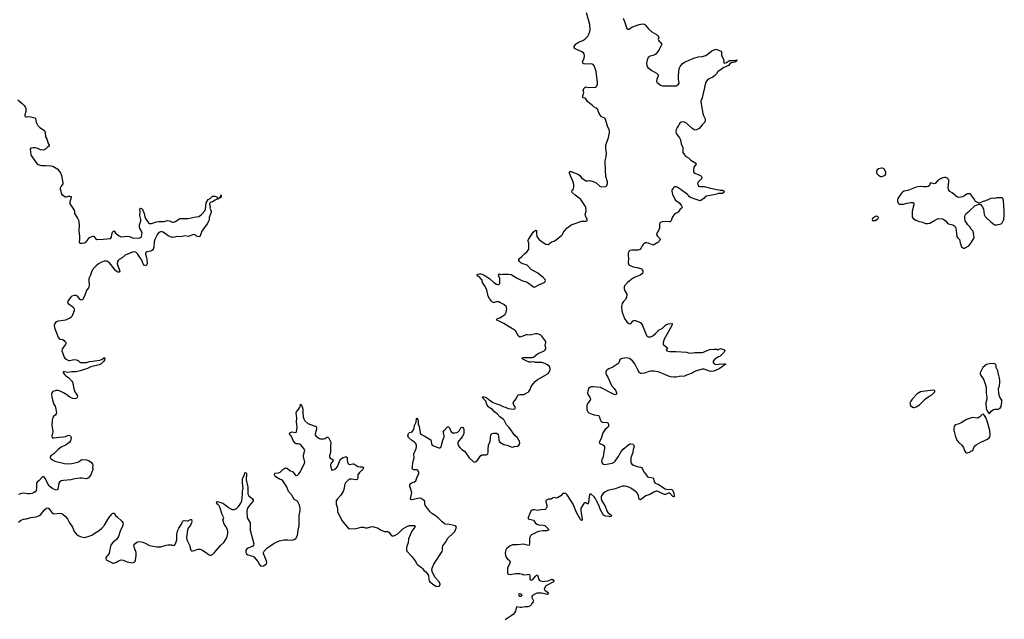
# Model space of a CAD drawing. Header units: inches. Extents: x 2005975 to 2217453, y 644152 to 846769.
# Tile 138 of 162: x 2146676 to 2165450, y 719034 to 730460. Entities that reach past the tile are written whole.
import ezdxf

# ---------------------------------------------------------------- set-up
doc = ezdxf.new("R2010")
doc.units = ezdxf.units.IN
doc.header["$MEASUREMENT"] = 0
for name, color, linetype in [('C1742', 7, 'Continuous'), ('C1751', 7, 'Continuous'), ('C1752', 7, 'Continuous'), ('C1753', 7, 'Continuous'), ('C1762', 7, 'Continuous')]:
    doc.layers.add(name, color=color, linetype=linetype)

msp = doc.modelspace()

# ---------------------------------------------------------------- linework, layer by layer
at = {"layer": 'C1742', "color": 6, "elevation": 200}
for points in [[(2146642, 728930), (2146724, 728864), (2146764, 728824), (2146779, 728799), (2146791, 728770), (2146795, 728750), (2146791, 728710), (2146774, 728650), (2146773, 728630), (2146780, 728620), (2146790, 728610), (2146808, 728608), (2146850, 728615), (2146888, 728612), (2146930, 728597), (2146970, 728590), (2146977, 728577), (2146989, 728510), (2147021, 728441), (2147063, 728403), (2147152, 728350), (2147163, 728310), (2147167, 728227), (2147191, 728190), (2147220, 728100), (2147239, 728070), (2147236, 728050), (2147197, 728023), (2147166, 727990), (2147130, 727972), (2147070, 727979), (2147001, 728010), (2146970, 728017), (2146930, 728018), (2146891, 728010), (2146876, 727990), (2146890, 727890), (2146897, 727870), (2146950, 727790), (2147003, 727723), (2147030, 727701), (2147066, 727686), (2147090, 727682), (2147170, 727684), (2147270, 727676), (2147310, 727668), (2147405, 727610), (2147459, 727530), (2147474, 727490), (2147499, 727350), (2147496, 727330), (2147466, 727290), (2147451, 727250), (2147451, 727230), (2147463, 727190), (2147467, 727150), (2147478, 727130), (2147550, 727083), (2147570, 727084), (2147610, 727096), (2147630, 727098), (2147659, 727090), (2147659, 727070), (2147642, 727030), (2147632, 726990), (2147635, 726950), (2147679, 726890), (2147715, 726830), (2147723, 726810), (2147724, 726770), (2147750, 726719), (2147779, 726679), (2147797, 726637), (2147810, 726550), (2147803, 726430), (2147818, 726338), (2147818, 726270), (2147811, 726230), (2147816, 726210), (2147830, 726201), (2147840, 726200), (2147870, 726201), (2147912, 726210), (2147950, 726236), (2148010, 726308), (2148070, 726337), (2148090, 726335), (2148123, 726290), (2148150, 726274), (2148270, 726279), (2148408, 726292), (2148427, 726313), (2148433, 726370), (2148445, 726410), (2148450, 726420), (2148470, 726435), (2148485, 726425), (2148506, 726390), (2148519, 726379), (2148570, 726343), (2148610, 726324), (2148736, 726336), (2148770, 726330), (2148830, 726306), (2148950, 726299), (2148970, 726303), (2148990, 726318), (2148996, 726330), (2149008, 726370), (2149009, 726390), (2149000, 726430), (2148970, 726480), (2148960, 726510), (2148963, 726550), (2148986, 726630), (2148986, 726650), (2148969, 726731), (2148972, 726790), (2148967, 726850), (2148975, 726865), (2148990, 726869), (2149010, 726850), (2149023, 726830), (2149050, 726764), (2149063, 726703), (2149076, 726670), (2149110, 726617), (2149130, 726591), (2149150, 726575), (2149190, 726577), (2149286, 726606), (2149330, 726614), (2149430, 726616), (2149490, 726635), (2149530, 726630), (2149585, 726605), (2149610, 726601), (2149650, 726615), (2149710, 726662), (2149730, 726671), (2149887, 726673), (2150000, 726694)], [(2150000, 726363), (2149990, 726365), (2149910, 726332), (2149890, 726330), (2149830, 726341), (2149750, 726325), (2149670, 726328), (2149626, 726314), (2149590, 726312), (2149550, 726321), (2149510, 726339), (2149410, 726411), (2149390, 726419), (2149361, 726419), (2149330, 726402), (2149306, 726374), (2149280, 726320), (2149250, 726270), (2149242, 726230), (2149236, 726124), (2149223, 726090), (2149209, 726070), (2149190, 726056), (2149170, 726047), (2149102, 726038), (2149085, 726030), (2149073, 726010), (2149074, 725990), (2149094, 725930), (2149101, 725890), (2149104, 725816), (2149090, 725770), (2149070, 725773), (2149050, 725785), (2149030, 725807), (2148999, 725890), (2148968, 725930), (2148930, 725993), (2148890, 726028), (2148850, 726035), (2148826, 726030), (2148690, 725971), (2148630, 725920), (2148572, 725888), (2148551, 725869), (2148541, 725850), (2148535, 725810), (2148583, 725670), (2148572, 725648), (2148550, 725651), (2148510, 725677), (2148484, 725704), (2148390, 725829), (2148350, 725855), (2148330, 725860), (2148290, 725857), (2148224, 725836), (2148178, 725810), (2148132, 725770), (2148077, 725710), (2148044, 725656), (2148024, 725590), (2147997, 725530), (2147995, 725490), (2148000, 725410), (2147995, 725370), (2147987, 725350), (2147950, 725298), (2147911, 725190), (2147876, 725124), (2147870, 725119), (2147850, 725117), (2147830, 725127), (2147778, 725190), (2147750, 725203), (2147713, 725207), (2147670, 725192), (2147650, 725175), (2147601, 725110), (2147590, 725070), (2147599, 725050), (2147623, 725030), (2147667, 725007), (2147689, 724990), (2147707, 724970), (2147716, 724950), (2147714, 724910), (2147670, 724804), (2147654, 724786), (2147630, 724771), (2147550, 724737), (2147470, 724722), (2147410, 724717), (2147391, 724710), (2147357, 724690), (2147344, 724670), (2147335, 724630), (2147339, 724590), (2147381, 724490), (2147409, 724410), (2147428, 724388), (2147450, 724375), (2147490, 724363), (2147525, 724345), (2147540, 724330), (2147553, 724310), (2147556, 724290), (2147549, 724270), (2147488, 724190), (2147480, 724150), (2147524, 724030), (2147537, 724010), (2147561, 723990), (2147610, 723965), (2147635, 723965), (2147710, 723982), (2147750, 723980), (2147788, 723968), (2147829, 723929), (2147866, 723926), (2147950, 723930), (2148010, 723945), (2148070, 723950), (2148110, 723960), (2148206, 723974), (2148238, 723982), (2148285, 724015), (2148290, 724023), (2148299, 724010), (2148293, 723970), (2148283, 723950), (2148230, 723901), (2148190, 723882), (2148030, 723845), (2147970, 723813), (2147830, 723768), (2147750, 723753), (2147670, 723753), (2147590, 723738), (2147529, 723751), (2147502, 723750), (2147503, 723730), (2147538, 723690), (2147555, 723675), (2147610, 723641), (2147672, 723572), (2147683, 723550), (2147699, 723510), (2147705, 723450), (2147729, 723370), (2147738, 723350), (2147768, 723310), (2147776, 723290), (2147775, 723265), (2147758, 723242), (2147730, 723233), (2147690, 723241), (2147630, 723270), (2147577, 723310), (2147510, 723351), (2147450, 723380), (2147410, 723391), (2147370, 723392), (2147310, 723373), (2147290, 723351), (2147285, 723330), (2147288, 723270), (2147314, 723170), (2147329, 723130), (2147353, 723093), (2147362, 723070), (2147375, 722970), (2147372, 722948), (2147362, 722930), (2147322, 722898), (2147310, 722881), (2147296, 722830), (2147291, 722731), (2147307, 722610), (2147304, 722576), (2147291, 722530), (2147293, 722493), (2147330, 722491), (2147432, 722508), (2147510, 722510), (2147550, 722520), (2147610, 722543), (2147630, 722539), (2147645, 722525), (2147654, 722510), (2147656, 722490), (2147643, 722437), (2147619, 722401), (2147563, 722357), (2147470, 722312), (2147413, 722270), (2147330, 722190), (2147269, 722150), (2147255, 722130), (2147259, 722110), (2147276, 722090), (2147304, 722070), (2147348, 722048), (2147530, 722006), (2147590, 721998), (2147670, 722000), (2147784, 722030), (2147810, 722040), (2147850, 722073), (2147870, 722080), (2147950, 722075), (2147990, 722063), (2148039, 722030), (2148064, 721990), (2148068, 721970), (2148064, 721930), (2148071, 721910), (2148071, 721890), (2148033, 721787), (2148010, 721754), (2147988, 721732), (2147950, 721713), (2147863, 721723), (2147823, 721723), (2147730, 721712), (2147650, 721695), (2147510, 721681), (2147466, 721670), (2147437, 721650), (2147425, 721630), (2147401, 721510), (2147390, 721499), (2147370, 721497), (2147310, 721519), (2147256, 721556), (2147237, 721577), (2147206, 721626), (2147170, 721712), (2147150, 721736), (2147130, 721752), (2147110, 721749), (2147050, 721682), (2147011, 721650), (2146995, 721630), (2146997, 721530), (2146990, 721490), (2146970, 721460), (2146939, 721441), (2146910, 721430), (2146870, 721423), (2146830, 721424), (2146756, 721436), (2146710, 721434), (2146651, 721410)], [(2146653, 720887), (2146690, 720915), (2146730, 720936), (2146770, 720947), (2146790, 720945), (2146888, 720972), (2146990, 720986), (2147050, 721009), (2147077, 721030), (2147150, 721120), (2147190, 721152), (2147210, 721158), (2147230, 721148), (2147289, 721070), (2147317, 721050), (2147330, 721045), (2147450, 721057), (2147472, 721052), (2147498, 721038), (2147550, 720996), (2147588, 720950), (2147628, 720870), (2147682, 720790), (2147718, 720710), (2147757, 720657), (2147790, 720630), (2147830, 720609), (2147910, 720596), (2147983, 720610), (2148050, 720638), (2148072, 720650), (2148115, 720685), (2148190, 720729), (2148243, 720770), (2148295, 720830), (2148379, 720970), (2148430, 721037), (2148450, 721054), (2148470, 721054), (2148483, 721043), (2148505, 721010), (2148542, 720982), (2148623, 720903), (2148645, 720870), (2148647, 720850), (2148636, 720810), (2148592, 720712), (2148558, 720610), (2148524, 720556), (2148447, 720490), (2148415, 720450), (2148392, 720370), (2148380, 720290), (2148321, 720210), (2148319, 720190), (2148328, 720170), (2148350, 720153), (2148450, 720105), (2148470, 720103), (2148510, 720118), (2148570, 720156), (2148610, 720167), (2148650, 720161), (2148727, 720127), (2148830, 720109), (2148860, 720120), (2148870, 720131), (2148882, 720158), (2148900, 720250), (2148895, 720310), (2148856, 720410), (2148855, 720445), (2148870, 720475), (2148910, 720505), (2148930, 720513), (2148970, 720517), (2149025, 720505), (2149068, 720488), (2149150, 720440), (2149290, 720413), (2149370, 720416), (2149470, 720449), (2149510, 720456), (2149570, 720454), (2149610, 720443), (2149630, 720445), (2149650, 720471), (2149672, 720550), (2149674, 720650), (2149692, 720730), (2149709, 720771), (2149759, 720850), (2149781, 720899), (2149790, 720912), (2149810, 720920), (2149870, 720908), (2149890, 720912), (2149930, 720934), (2149950, 720937), (2149957, 720897), (2149952, 720870), (2149932, 720828), (2149889, 720770), (2149873, 720730), (2149855, 720590), (2149861, 720550), (2149917, 720450), (2149941, 720350), (2149950, 720342), (2149970, 720338), (2150000, 720346)]]:
    msp.add_lwpolyline(points, dxfattribs=at)
at = {"layer": 'C1751', "color": 6, "elevation": 200}
for points in [[(2154356, 720000), (2154390, 719956), (2154417, 719937), (2154447, 719907), (2154469, 719869), (2154480, 719790), (2154486, 719770), (2154498, 719750), (2154545, 719710), (2154610, 719665), (2154642, 719658), (2154675, 719665), (2154696, 719690), (2154696, 719710), (2154670, 719756), (2154601, 719830), (2154545, 719925), (2154535, 719970), (2154538, 720000)], [(2155976, 720000), (2155978, 719918), (2155983, 719903), (2155994, 719894), (2156030, 719886), (2156130, 719905), (2156210, 719904), (2156239, 719899), (2156290, 719879), (2156351, 719891), (2156390, 719892), (2156403, 719870), (2156400, 719810), (2156406, 719790), (2156430, 719778), (2156458, 719790), (2156510, 719859), (2156530, 719877), (2156550, 719876), (2156573, 719793), (2156590, 719775), (2156610, 719767), (2156657, 719757), (2156690, 719758), (2156750, 719770), (2156810, 719793), (2156830, 719796), (2156850, 719787), (2156863, 719770), (2156853, 719747), (2156746, 719694), (2156710, 719670), (2156682, 719630), (2156679, 719610), (2156683, 719603), (2156691, 719590), (2156738, 719550), (2156750, 719530), (2156746, 719514), (2156731, 719509), (2156705, 719510), (2156630, 719530), (2156590, 719534), (2156536, 719530), (2156510, 719521), (2156456, 719490), (2156441, 719470), (2156443, 719450), (2156472, 719388), (2156468, 719370), (2156443, 719337), (2156429, 719310), (2156408, 719290), (2156370, 719273), (2156310, 719270), (2156250, 719258), (2156217, 719257), (2156150, 719269), (2156128, 719190), (2156110, 719157), (2156089, 719131), (2156050, 719099), (2155930, 719027)]]:
    msp.add_lwpolyline(points, dxfattribs=at)
msp.add_lwpolyline([(2156210, 719520), (2156190, 719515), (2156185, 719510), (2156192, 719490), (2156210, 719477), (2156230, 719472), (2156250, 719483), (2156254, 719490), (2156240, 719510), (2156230, 719514)], close=True, dxfattribs=at)
at = {"layer": 'C1752', "color": 6, "elevation": 200}
for points in [[(2154538, 720000), (2154539, 720010), (2154574, 720086), (2154732, 720328), (2154740, 720350), (2154739, 720410), (2154746, 720434), (2154803, 720510), (2154842, 720578), (2154943, 720677), (2154970, 720710), (2155001, 720770), (2155004, 720790), (2154993, 720810), (2154977, 720817), (2154870, 720841), (2154790, 720849), (2154776, 720856), (2154733, 720890), (2154662, 720962), (2154598, 721010), (2154533, 721050), (2154501, 721081), (2154431, 721170), (2154405, 721210), (2154400, 721230), (2154401, 721270), (2154392, 721290), (2154371, 721311), (2154330, 721334), (2154290, 721343), (2154153, 721313), (2154136, 721316), (2154127, 721327), (2154150, 721450), (2154114, 721570), (2154117, 721603), (2154124, 721616), (2154146, 721634), (2154207, 721653), (2154229, 721670), (2154248, 721732), (2154286, 721810), (2154289, 721830), (2154270, 721875), (2154250, 721883), (2154185, 721885), (2154170, 721892), (2154157, 721910), (2154179, 722050), (2154198, 722110), (2154200, 722130), (2154190, 722170), (2154191, 722190), (2154236, 722290), (2154242, 722318), (2154242, 722350), (2154236, 722370), (2154223, 722390), (2154203, 722410), (2154147, 722447), (2154090, 722498), (2154079, 722530), (2154088, 722572), (2154110, 722593), (2154138, 722602), (2154163, 722617), (2154190, 722650), (2154204, 722730), (2154233, 722790), (2154242, 722858), (2154250, 722871), (2154273, 722830), (2154276, 722750), (2154292, 722710), (2154310, 722590), (2154319, 722570), (2154336, 722556), (2154390, 722531), (2154450, 722489), (2154513, 722453), (2154524, 722430), (2154527, 722370), (2154547, 722347), (2154670, 722304), (2154690, 722303), (2154705, 722315), (2154713, 722327), (2154742, 722450), (2154767, 722510), (2154770, 722530), (2154757, 722590), (2154758, 722610), (2154770, 722633), (2154830, 722699), (2154850, 722700), (2154870, 722680), (2154898, 722618), (2154910, 722601), (2154930, 722589), (2154970, 722585), (2155010, 722591), (2155036, 722604), (2155060, 722630), (2155090, 722684), (2155110, 722696), (2155115, 722695), (2155130, 722687), (2155144, 722650), (2155147, 722590), (2155143, 722570), (2155115, 722510), (2155033, 722410), (2155027, 722390), (2155029, 722369), (2155041, 722341), (2155066, 722306), (2155104, 722270), (2155155, 722235), (2155175, 722215), (2155245, 722110), (2155320, 722040), (2155350, 722027), (2155370, 722032), (2155390, 722045), (2155470, 722156), (2155490, 722167), (2155510, 722171), (2155570, 722170), (2155586, 722174), (2155602, 722190), (2155610, 722210), (2155606, 722270), (2155613, 722350), (2155643, 722410), (2155648, 722430), (2155661, 722550), (2155670, 722565), (2155686, 722574), (2155710, 722581), (2155750, 722583), (2155770, 722581), (2155785, 722570), (2155799, 722550), (2155805, 722525), (2155810, 722450), (2155816, 722430), (2155831, 722410), (2155905, 722365), (2155988, 722348), (2156050, 722319), (2156070, 722317), (2156110, 722327), (2156170, 722334), (2156196, 722350), (2156208, 722370), (2156213, 722390), (2156206, 722430), (2156196, 722450), (2156165, 722490), (2156116, 722536), (2156010, 722687), (2155959, 722739), (2155911, 722830), (2155894, 722850), (2155830, 722893), (2155778, 722950), (2155729, 722990), (2155690, 723031), (2155630, 723072), (2155610, 723091), (2155585, 723130), (2155563, 723190), (2155507, 723250), (2155498, 723270), (2155504, 723276), (2155525, 723275), (2155570, 723258), (2155590, 723247), (2155650, 723195), (2155704, 723164), (2155770, 723138), (2155830, 723123), (2155890, 723090), (2155936, 723076), (2155990, 723048), (2156090, 723037), (2156116, 723044), (2156129, 723070), (2156119, 723090), (2156096, 723116), (2156084, 723150), (2156093, 723170), (2156144, 723236), (2156177, 723303), (2156187, 723313), (2156210, 723319), (2156263, 723317), (2156290, 723320), (2156370, 723361), (2156385, 723375), (2156408, 723412), (2156430, 723470), (2156442, 723490), (2156512, 723570), (2156544, 723596), (2156705, 723695), (2156750, 723717), (2156770, 723741), (2156785, 723770), (2156791, 723790), (2156791, 723811), (2156787, 723830), (2156775, 723850), (2156727, 723890), (2156690, 723910), (2156630, 723927), (2156510, 723930), (2156470, 723940), (2156427, 723933), (2156390, 723935), (2156346, 723950), (2156267, 723990), (2156253, 724010), (2156263, 724017), (2156280, 724020), (2156450, 724021), (2156470, 724032), (2156550, 724095), (2156674, 724150), (2156698, 724170), (2156710, 724190), (2156710, 724210), (2156696, 724250), (2156710, 724310), (2156705, 724330), (2156633, 724430), (2156613, 724450), (2156590, 724464), (2156550, 724474), (2156510, 724471), (2156410, 724450), (2156355, 724455), (2156330, 724454), (2156250, 724421), (2156210, 724412), (2156188, 724428), (2156145, 724510), (2156130, 724532), (2156110, 724550), (2156070, 724570), (2156012, 724610), (2155910, 724668), (2155818, 724718), (2155784, 724730), (2155770, 724751), (2155790, 724764), (2155830, 724776), (2155899, 724821), (2155932, 724848), (2155951, 724890), (2155963, 724950), (2155961, 724981), (2155957, 724990), (2155910, 725031), (2155830, 725074), (2155810, 725081), (2155770, 725084), (2155730, 725073), (2155710, 725072), (2155690, 725079), (2155670, 725096), (2155631, 725150), (2155611, 725190), (2155581, 725310), (2155536, 725396), (2155511, 725430), (2155502, 725450), (2155495, 725495), (2155447, 725547), (2155410, 725573), (2155400, 725590), (2155402, 725610), (2155443, 725617), (2155470, 725616), (2155496, 725610), (2155530, 725594), (2155633, 725530), (2155718, 725450), (2155770, 725419), (2155790, 725411), (2155810, 725413), (2155819, 725421), (2155828, 725430), (2155834, 725450), (2155828, 725528), (2155807, 725593), (2155810, 725612), (2155825, 725615), (2155850, 725607), (2155890, 725613), (2155994, 725614), (2156050, 725602), (2156150, 725538), (2156252, 725492), (2156350, 725456), (2156470, 725371), (2156490, 725366), (2156590, 725417), (2156675, 725450), (2156695, 725470), (2156704, 725490), (2156693, 725510), (2156656, 725550), (2156555, 725630), (2156430, 725703), (2156350, 725782), (2156317, 725797), (2156268, 725808), (2156229, 725829), (2156205, 725850), (2156193, 725870), (2156194, 725890), (2156204, 725910), (2156251, 725949), (2156299, 726001), (2156355, 726045), (2156374, 726070), (2156385, 726090), (2156387, 726113), (2156381, 726201), (2156369, 726231), (2156369, 726250), (2156376, 726270), (2156467, 726410), (2156510, 726451), (2156530, 726442), (2156530, 726390), (2156539, 726330), (2156576, 726276), (2156621, 726241), (2156710, 726184), (2156750, 726179), (2156770, 726188), (2156814, 726226), (2156870, 726242), (2156914, 726270), (2156950, 726306), (2157007, 726350), (2157024, 726370), (2157047, 726413), (2157111, 726489), (2157192, 726550), (2157210, 726560), (2157270, 726576), (2157335, 726605), (2157390, 726623), (2157470, 726620), (2157494, 726630), (2157499, 726650), (2157463, 726723), (2157458, 726750), (2157477, 726810), (2157479, 726830), (2157470, 726890), (2157463, 726903), (2157373, 727033), (2157342, 727062), (2157270, 727114), (2157213, 727170), (2157201, 727190), (2157209, 727210), (2157230, 727227), (2157237, 727243), (2157242, 727270), (2157243, 727310), (2157236, 727350), (2157225, 727385), (2157157, 727530), (2157162, 727558), (2157172, 727568), (2157190, 727570), (2157333, 727513), (2157354, 727494), (2157390, 727445), (2157470, 727391), (2157510, 727388), (2157550, 727393), (2157610, 727379), (2157669, 727349), (2157738, 727290), (2157770, 727277), (2157850, 727284), (2157870, 727299), (2157882, 727338), (2157882, 727370), (2157854, 727470), (2157837, 727737), (2157840, 727770), (2157860, 727850), (2157867, 727927), (2157855, 727990), (2157852, 728070), (2157906, 728214), (2157922, 728310), (2157922, 728350), (2157886, 728430), (2157844, 728564), (2157830, 728582), (2157770, 728610), (2157750, 728634), (2157726, 728670), (2157690, 728758), (2157670, 728777), (2157622, 728802), (2157592, 728832), (2157545, 728865), (2157504, 728904), (2157471, 728951), (2157450, 728962), (2157418, 728970), (2157416, 728976), (2157415, 729010), (2157431, 729070), (2157422, 729110), (2157423, 729130), (2157432, 729150), (2157450, 729170), (2157470, 729178), (2157531, 729169), (2157646, 729174), (2157663, 729177), (2157674, 729186), (2157691, 729229), (2157694, 729266), (2157667, 729470), (2157644, 729550), (2157630, 729582), (2157610, 729606), (2157590, 729615), (2157570, 729617), (2157510, 729614), (2157430, 729618), (2157414, 729630), (2157410, 729656), (2157438, 729730), (2157448, 729770), (2157440, 729810), (2157424, 729830), (2157397, 729850), (2157270, 729903), (2157261, 729910), (2157248, 729930), (2157247, 729950), (2157258, 729970), (2157284, 730000)], [(2158914, 730000), (2158915, 729990), (2158910, 729970), (2158887, 729933), (2158870, 729890), (2158810, 729809), (2158775, 729785), (2158696, 729764), (2158662, 729738), (2158637, 729690), (2158630, 729630), (2158633, 729590), (2158640, 729570), (2158654, 729550), (2158730, 729494), (2158821, 729441), (2158850, 729410), (2158850, 729390), (2158825, 729330), (2158819, 729290), (2158823, 729270), (2158830, 729261), (2158895, 729215), (2158930, 729203), (2159170, 729200), (2159190, 729202), (2159210, 729211), (2159237, 729230), (2159250, 729250), (2159239, 729330), (2159239, 729390), (2159252, 729530), (2159267, 729570), (2159310, 729616), (2159355, 729650), (2159394, 729670), (2159530, 729729), (2159610, 729753), (2159690, 729759), (2159761, 729779), (2159786, 729794), (2159870, 729865), (2159950, 729897), (2159970, 729895), (2160000, 729879)], [(2160000, 729481), (2159990, 729475), (2159960, 729430), (2159930, 729396), (2159890, 729368), (2159850, 729345), (2159810, 729330), (2159790, 729316), (2159756, 729270), (2159738, 729202), (2159730, 729130), (2159715, 729085), (2159690, 728973), (2159666, 728910), (2159665, 728895), (2159702, 728670), (2159713, 728633), (2159743, 728570), (2159747, 728550), (2159737, 728510), (2159722, 728490), (2159686, 728454), (2159630, 728385), (2159580, 728360), (2159550, 728357), (2159490, 728394), (2159389, 728490), (2159350, 728510), (2159330, 728514), (2159290, 728510), (2159264, 728490), (2159250, 728470), (2159239, 728441), (2159210, 728409), (2159190, 728370), (2159184, 728330), (2159193, 728290), (2159257, 728210), (2159277, 728170), (2159286, 728090), (2159322, 728030), (2159317, 727970), (2159323, 727930), (2159350, 727884), (2159370, 727858), (2159430, 727827), (2159470, 727782), (2159570, 727726), (2159576, 727710), (2159533, 727650), (2159524, 727590), (2159526, 727566), (2159533, 727550), (2159550, 727537), (2159659, 727490), (2159676, 727470), (2159680, 727450), (2159676, 727430), (2159605, 727355), (2159601, 727330), (2159610, 727304), (2159622, 727290), (2159643, 727283), (2159730, 727279), (2159870, 727241), (2159910, 727239), (2160000, 727219)], [(2150000, 726694), (2150090, 726710), (2150145, 726750), (2150204, 726816), (2150218, 726850), (2150233, 726970), (2150270, 727031), (2150305, 727055), (2150350, 727097), (2150370, 727100), (2150397, 727097), (2150430, 727083), (2150450, 727061), (2150472, 727052), (2150401, 727019), (2150351, 726990), (2150319, 726981), (2150307, 726973), (2150299, 726961), (2150295, 726950), (2150306, 726890), (2150304, 726870), (2150328, 726810), (2150328, 726790), (2150287, 726690), (2150289, 726650), (2150284, 726630), (2150248, 726570), (2150147, 726433), (2150138, 726390), (2150110, 726330), (2150090, 726325), (2150070, 726327), (2150050, 726336), (2150019, 726359), (2150000, 726363)], [(2160000, 727145), (2159990, 727144), (2159910, 727120), (2159770, 727099), (2159755, 727090), (2159719, 727050), (2159650, 727011), (2159572, 727032), (2159469, 727069), (2159446, 727086), (2159431, 727110), (2159408, 727130), (2159290, 727219), (2159210, 727266), (2159190, 727274), (2159170, 727273), (2159150, 727264), (2159134, 727250), (2159112, 727210), (2159110, 727190), (2159126, 727130), (2159183, 727023), (2159249, 726969), (2159290, 726923), (2159305, 726890), (2159301, 726870), (2159270, 726847), (2159228, 726792), (2159181, 726770), (2159154, 726746), (2159119, 726690), (2159098, 726630), (2159084, 726616), (2159070, 726610), (2159052, 726608), (2158990, 726612), (2158932, 726610), (2158910, 726604), (2158888, 726590), (2158877, 726563), (2158873, 726487), (2158856, 726444), (2158825, 726390), (2158820, 726370), (2158835, 726335), (2158881, 726290), (2158891, 726270), (2158882, 726250), (2158844, 726216), (2158770, 726170), (2158750, 726163), (2158664, 726204), (2158630, 726211), (2158610, 726210), (2158575, 726190), (2158557, 726170), (2158543, 726150), (2158528, 726110), (2158500, 726080), (2158470, 726070), (2158350, 726071), (2158310, 726061), (2158290, 726045), (2158279, 726010), (2158278, 725970), (2158287, 725910), (2158280, 725830), (2158292, 725792), (2158314, 725774), (2158370, 725749), (2158450, 725735), (2158510, 725721), (2158530, 725712), (2158550, 725690), (2158559, 725670), (2158560, 725650), (2158550, 725625), (2158505, 725590), (2158410, 725556), (2158363, 725530), (2158262, 725450), (2158210, 725390), (2158204, 725370), (2158203, 725330), (2158213, 725293), (2158250, 725230), (2158248, 725170), (2158229, 725131), (2158190, 725090), (2158166, 725054), (2158155, 725025), (2158150, 724990), (2158158, 724910), (2158169, 724870), (2158209, 724769), (2158250, 724704), (2158290, 724670), (2158310, 724665), (2158330, 724673), (2158370, 724719), (2158390, 724728), (2158410, 724729), (2158510, 724687), (2158554, 724630), (2158630, 724442), (2158645, 724425), (2158658, 724418), (2158674, 724414), (2158710, 724419), (2158750, 724437), (2158802, 724478), (2158867, 724550), (2158923, 724577), (2158990, 724638), (2159010, 724650), (2159050, 724662), (2159114, 724670), (2159116, 724650), (2159099, 724610), (2158962, 724370), (2158946, 724310), (2158943, 724290), (2158948, 724268), (2158969, 724249), (2159028, 724210), (2159004, 724170), (2159016, 724150), (2159070, 724140), (2159190, 724140), (2159390, 724126), (2159431, 724110), (2159466, 724106), (2159550, 724119), (2159690, 724117), (2159715, 724125), (2159770, 724153), (2159830, 724173), (2159910, 724181), (2159970, 724179), (2159990, 724170), (2160000, 724176)], [(2160000, 723800), (2159910, 723763), (2159850, 723758), (2159830, 723762), (2159730, 723800), (2159690, 723800), (2159560, 723760), (2159537, 723750), (2159497, 723723), (2159390, 723688), (2159350, 723667), (2159250, 723661), (2159190, 723648), (2159150, 723647), (2159090, 723655), (2159050, 723667), (2158980, 723700), (2158850, 723751), (2158770, 723765), (2158710, 723764), (2158670, 723759), (2158610, 723728), (2158590, 723723), (2158530, 723715), (2158510, 723721), (2158490, 723742), (2158470, 723774), (2158403, 723903), (2158360, 723960), (2158302, 724002), (2158270, 724013), (2158245, 724015), (2158170, 724006), (2158142, 723998), (2158122, 723978), (2158097, 723923), (2158079, 723901), (2157983, 723837), (2157910, 723809), (2157878, 723790), (2157861, 723770), (2157852, 723750), (2157850, 723730), (2157858, 723698), (2157890, 723650), (2157960, 723490), (2158012, 723430), (2158040, 723390), (2158057, 723350), (2158058, 723330), (2158054, 723326), (2158030, 723313), (2158010, 723317), (2157750, 723449), (2157610, 723466), (2157570, 723461), (2157544, 723450), (2157530, 723436), (2157506, 723390), (2157501, 723350), (2157510, 723316), (2157547, 723270), (2157557, 723230), (2157553, 723210), (2157507, 723150), (2157490, 723110), (2157488, 723072), (2157491, 723030), (2157497, 723010), (2157509, 722990), (2157531, 722970), (2157590, 722942), (2157630, 722930), (2157710, 722917), (2157723, 722903), (2157742, 722842), (2157765, 722805), (2157790, 722790), (2157870, 722786), (2157890, 722776), (2157901, 722750), (2157901, 722710), (2157885, 722690), (2157830, 722643), (2157796, 722590), (2157760, 722480), (2157726, 722410), (2157730, 722388), (2157750, 722376), (2157790, 722364), (2157810, 722350), (2157824, 722330), (2157827, 722310), (2157827, 722290), (2157813, 722230), (2157798, 722130), (2157775, 722070), (2157772, 722050), (2157785, 722010), (2157808, 721988), (2157830, 721985), (2157970, 722010), (2158010, 722027), (2158030, 722046), (2158090, 722130), (2158146, 722234), (2158184, 722276), (2158290, 722366), (2158310, 722376), (2158324, 722376), (2158366, 722370), (2158388, 722350), (2158390, 722330), (2158372, 722270), (2158367, 722210), (2158332, 722130), (2158328, 722110), (2158330, 722030), (2158336, 722010), (2158348, 721990), (2158382, 721970), (2158431, 721950), (2158450, 721944), (2158510, 721936), (2158530, 721926), (2158550, 721904), (2158570, 721850), (2158617, 721797), (2158649, 721749), (2158670, 721742), (2158753, 721733), (2158763, 721710), (2158772, 721652), (2158790, 721630), (2158863, 721603), (2158930, 721551), (2158983, 721523), (2159030, 721510), (2159090, 721514), (2159110, 721507), (2159130, 721486), (2159150, 721435), (2159158, 721390), (2159156, 721370), (2159150, 721366), (2159130, 721376), (2159070, 721438), (2159050, 721437), (2158990, 721415), (2158970, 721414), (2158950, 721420), (2158864, 721464), (2158830, 721474), (2158810, 721474), (2158770, 721459), (2158690, 721414), (2158614, 721386), (2158510, 721308), (2158490, 721321), (2158476, 721390), (2158454, 721430), (2158434, 721454), (2158394, 721490), (2158330, 721534), (2158290, 721554), (2158250, 721567), (2158210, 721573), (2158170, 721568), (2158030, 721522), (2157890, 721486), (2157830, 721458), (2157792, 721428), (2157770, 721390), (2157764, 721370), (2157761, 721330), (2157775, 721290), (2157838, 721190), (2157870, 721104), (2157889, 721070), (2157960, 721010), (2157955, 720990), (2157930, 720988), (2157914, 720994), (2157850, 720999), (2157830, 721005), (2157810, 721019), (2157745, 721130), (2157716, 721210), (2157671, 721290), (2157650, 721341), (2157630, 721365), (2157570, 721418), (2157550, 721421), (2157537, 721383), (2157521, 721259), (2157510, 721230), (2157470, 721251), (2157450, 721256), (2157430, 721242), (2157386, 721174), (2157377, 721150), (2157375, 721110), (2157403, 720937), (2157398, 720922), (2157390, 720919), (2157370, 720936), (2157292, 721070), (2157231, 721231), (2157130, 721390), (2157110, 721415), (2157090, 721430), (2157070, 721434), (2157030, 721430), (2156992, 721388), (2156932, 721348), (2156910, 721345), (2156866, 721354), (2156837, 721343), (2156810, 721324), (2156758, 721322), (2156710, 721295), (2156706, 721270), (2156726, 721210), (2156729, 721171), (2156716, 721144), (2156696, 721124), (2156610, 721118), (2156550, 721106), (2156490, 721119), (2156463, 721117), (2156448, 721112), (2156425, 721095), (2156400, 721050), (2156371, 720971), (2156371, 720950), (2156448, 720932), (2156470, 720921), (2156509, 720869), (2156534, 720850), (2156577, 720837), (2156657, 720830), (2156690, 720819), (2156758, 720750), (2156757, 720730), (2156730, 720721), (2156650, 720720), (2156570, 720708), (2156523, 720690), (2156435, 720645), (2156414, 720626), (2156402, 720598), (2156397, 720570), (2156396, 720470), (2156390, 720450), (2156377, 720443), (2156290, 720466), (2156167, 720453), (2156070, 720455), (2156030, 720435), (2155972, 720390), (2155952, 720370), (2155945, 720355), (2155936, 720330), (2155932, 720290), (2155945, 720225), (2155968, 720190), (2156020, 720150), (2156028, 720130), (2156018, 720090), (2155976, 720010), (2155976, 720000)], [(2160000, 724033), (2159966, 724014), (2159933, 723990), (2159900, 723950), (2159899, 723930), (2159911, 723910), (2159922, 723902), (2159950, 723892), (2160000, 723896)], [(2150000, 720346), (2150010, 720348), (2150070, 720371), (2150118, 720370), (2150150, 720356), (2150216, 720316), (2150290, 720265), (2150310, 720258), (2150330, 720258), (2150350, 720268), (2150390, 720305), (2150502, 720438), (2150570, 720500), (2150615, 720570), (2150635, 720610), (2150645, 720670), (2150647, 720710), (2150641, 720741), (2150614, 720794), (2150577, 720850), (2150555, 720910), (2150552, 720930), (2150564, 720950), (2150567, 720970), (2150534, 721034), (2150492, 721172), (2150478, 721198), (2150446, 721230), (2150434, 721250), (2150430, 721271), (2150450, 721280), (2150550, 721250), (2150590, 721224), (2150650, 721169), (2150687, 721147), (2150730, 721129), (2150770, 721126), (2150810, 721146), (2150830, 721164), (2150850, 721186), (2150890, 721245), (2150909, 721290), (2150926, 721410), (2150925, 721475), (2150934, 721530), (2150923, 721630), (2150925, 721695), (2150933, 721730), (2150964, 721790), (2150970, 721831), (2150990, 721824), (2150998, 721810), (2150992, 721690), (2151023, 721550), (2151027, 721427), (2151047, 721387), (2151112, 721330), (2151126, 721310), (2151127, 721290), (2151116, 721270), (2151050, 721195), (2151020, 721150), (2151011, 721130), (2151007, 721090), (2151014, 720970), (2151030, 720934), (2151068, 720870), (2151070, 720732), (2151118, 720570), (2151138, 720470), (2151137, 720450), (2151121, 720430), (2151030, 720388), (2151003, 720370), (2150990, 720350), (2150987, 720330), (2150990, 720310), (2151003, 720283), (2151023, 720263), (2151117, 720237), (2151142, 720222), (2151218, 720138), (2151250, 720078), (2151270, 720056), (2151290, 720047), (2151327, 720053), (2151376, 720084), (2151389, 720110), (2151384, 720150), (2151330, 720270), (2151326, 720290), (2151328, 720310), (2151339, 720330), (2151391, 720389), (2151445, 720430), (2151530, 720484), (2151630, 720527), (2151712, 720548), (2151790, 720551), (2151870, 720544), (2151908, 720552), (2151943, 720577), (2151972, 720630), (2151986, 720730), (2152006, 720814), (2152003, 721010), (2152025, 721110), (2152023, 721150), (2152011, 721210), (2151992, 721250), (2151970, 721283), (2151906, 721326), (2151870, 721393), (2151803, 721470), (2151770, 721561), (2151696, 721670), (2151670, 721690), (2151630, 721707), (2151557, 721750), (2151538, 721770), (2151532, 721790), (2151540, 721810), (2151550, 721818), (2151610, 721828), (2151641, 721839), (2151656, 721850), (2151693, 721890), (2151730, 721916), (2151750, 721923), (2151775, 721915), (2151825, 721870), (2151882, 721842), (2151930, 721784), (2151950, 721773), (2151970, 721778), (2151997, 721803), (2152023, 721837), (2152053, 721910), (2152100, 721990), (2152111, 722031), (2152086, 722134), (2152090, 722165), (2152108, 722230), (2152110, 722250), (2152105, 722270), (2152064, 722330), (2152030, 722364), (2151990, 722379), (2151950, 722378), (2151926, 722390), (2151895, 722430), (2151859, 722519), (2151820, 722570), (2151826, 722590), (2151850, 722602), (2151870, 722604), (2151930, 722593), (2151950, 722600), (2151954, 722606), (2151967, 722693), (2151954, 722790), (2151958, 722870), (2151948, 722970), (2151956, 722990), (2152015, 723070), (2152024, 723096), (2152030, 723131), (2152050, 723111), (2152070, 723067), (2152075, 723030), (2152072, 722972), (2152083, 722890), (2152092, 722852), (2152110, 722816), (2152170, 722764), (2152290, 722718), (2152326, 722710), (2152337, 722697), (2152335, 722655), (2152308, 722570), (2152310, 722550), (2152324, 722530), (2152359, 722499), (2152390, 722480), (2152410, 722474), (2152470, 722473), (2152498, 722482), (2152530, 722502), (2152550, 722505), (2152570, 722487), (2152592, 722450), (2152609, 722409), (2152603, 722330), (2152605, 722250), (2152601, 722210), (2152584, 722150), (2152583, 722130), (2152590, 722109), (2152656, 722070), (2152648, 722050), (2152617, 722010), (2152604, 721984), (2152603, 721963), (2152622, 721882), (2152630, 721878), (2152670, 721888), (2152710, 721913), (2152734, 721946), (2152786, 722074), (2152794, 722086), (2152841, 722119), (2152890, 722132), (2152910, 722130), (2152920, 722120), (2152919, 722070), (2152925, 722030), (2152932, 722010), (2152950, 721988), (2152970, 721986), (2153030, 721998), (2153050, 721995), (2153126, 721946), (2153170, 721938), (2153210, 721941), (2153231, 721930), (2153217, 721890), (2153156, 721830), (2153126, 721790), (2153122, 721770), (2153126, 721730), (2153115, 721705), (2153090, 721695), (2153004, 721704), (2152970, 721703), (2152930, 721680), (2152890, 721635), (2152877, 721610), (2152857, 721510), (2152842, 721470), (2152798, 721402), (2152733, 721330), (2152709, 721290), (2152708, 721230), (2152733, 721150), (2152735, 721090), (2152820, 720920), (2152843, 720883), (2152946, 720766), (2152970, 720755), (2153090, 720764), (2153190, 720790), (2153230, 720790), (2153270, 720778), (2153310, 720776), (2153370, 720797), (2153410, 720802), (2153513, 720773), (2153570, 720732), (2153599, 720719), (2153630, 720709), (2153690, 720706), (2153713, 720693), (2153757, 720637), (2153770, 720627), (2153790, 720622), (2153810, 720623), (2153850, 720643), (2153890, 720672), (2153982, 720758), (2154070, 720809), (2154110, 720820), (2154210, 720820), (2154218, 720810), (2154213, 720790), (2154150, 720712), (2154088, 720570), (2154086, 720494), (2154059, 720430), (2154053, 720393), (2154050, 720350), (2154056, 720330), (2154153, 720233), (2154190, 720180), (2154218, 720150), (2154250, 720093), (2154270, 720070), (2154340, 720020), (2154356, 720000)]]:
    msp.add_lwpolyline(points, dxfattribs=at)
msp.add_lwpolyline([(2150490, 727061), (2150483, 727063), (2150483, 727070), (2150500, 727080), (2150507, 727093), (2150510, 727115), (2150515, 727115), (2150522, 727110), (2150515, 727105), (2150510, 727068), (2150494, 727066)], close=True, dxfattribs=at)
at = {"layer": 'C1753', "color": 6, "elevation": 200}
for points in [[(2157284, 730000), (2157292, 730008), (2157330, 730032), (2157416, 730064), (2157453, 730090), (2157490, 730125), (2157510, 730148), (2157530, 730184), (2157547, 730233), (2157553, 730270), (2157545, 730370), (2157484, 730590)], [(2158182, 730490), (2158208, 730428), (2158250, 730291), (2158270, 730277), (2158290, 730280), (2158359, 730321), (2158490, 730366), (2158550, 730380), (2158578, 730378), (2158594, 730374), (2158604, 730364), (2158663, 730283), (2158731, 730230), (2158816, 730176), (2158836, 730156), (2158851, 730150), (2158865, 730130), (2158851, 730090), (2158856, 730070), (2158871, 730050), (2158912, 730012), (2158914, 730000)]]:
    msp.add_lwpolyline(points, dxfattribs=at)
at = {"layer": 'C1762', "color": 6, "elevation": 200}
for points in [[(2160000, 729879), (2160010, 729873), (2160050, 729863), (2160057, 729850), (2160060, 729780), (2160098, 729710), (2160102, 729670), (2160094, 729650), (2160110, 729634), (2160150, 729643), (2160210, 729680), (2160250, 729685), (2160290, 729681), (2160350, 729693), (2160357, 729690), (2160344, 729676), (2160345, 729670), (2160312, 729650), (2160244, 729636), (2160219, 729621), (2160189, 729590), (2160090, 729540), (2160051, 729510), (2160000, 729481)], [(2160000, 727219), (2160030, 727212), (2160078, 727210), (2160090, 727206), (2160108, 727190), (2160101, 727170), (2160069, 727149), (2160000, 727145)], [(2160000, 724176), (2160010, 724181), (2160050, 724193), (2160110, 724167), (2160119, 724150), (2160110, 724125), (2160079, 724090), (2160033, 724050), (2160000, 724033)], [(2160000, 723896), (2160050, 723901), (2160090, 723896), (2160130, 723910), (2160136, 723890), (2160090, 723866), (2160079, 723850), (2160010, 723804), (2160000, 723800)]]:
    msp.add_lwpolyline(points, dxfattribs=at)
at = {"layer": 'C1762', "color": 6, "elevation": 300}
for points in [[(2163110, 727631), (2163050, 727616), (2163023, 727597), (2163011, 727570), (2163012, 727550), (2163021, 727530), (2163050, 727498), (2163070, 727482), (2163090, 727475), (2163110, 727472), (2163150, 727483), (2163183, 727510), (2163193, 727530), (2163191, 727551), (2163166, 727606), (2163156, 727616), (2163130, 727630)], [(2164310, 727455), (2164270, 727448), (2164230, 727430), (2164174, 727390), (2164130, 727339), (2164111, 727330), (2164048, 727352), (2164038, 727342), (2164022, 727298), (2163999, 727281), (2163970, 727274), (2163913, 727273), (2163850, 727284), (2163772, 727270), (2163610, 727208), (2163538, 727190), (2163510, 727172), (2163490, 727153), (2163422, 727050), (2163415, 727030), (2163413, 726993), (2163423, 726963), (2163445, 726945), (2163482, 726942), (2163530, 726944), (2163590, 726965), (2163670, 726979), (2163698, 726978), (2163710, 726974), (2163722, 726962), (2163725, 726930), (2163693, 726810), (2163690, 726770), (2163692, 726710), (2163698, 726690), (2163713, 726670), (2163762, 726642), (2163804, 726624), (2163890, 726600), (2163950, 726576), (2163985, 726575), (2164030, 726582), (2164105, 726630), (2164190, 726671), (2164270, 726665), (2164290, 726657), (2164327, 726630), (2164365, 726585), (2164386, 726570), (2164470, 726551), (2164490, 726541), (2164505, 726525), (2164526, 726486), (2164545, 726330), (2164557, 726310), (2164595, 726270), (2164607, 726210), (2164636, 726130), (2164670, 726106), (2164690, 726106), (2164770, 726154), (2164799, 726181), (2164869, 726290), (2164872, 726310), (2164853, 726433), (2164818, 726470), (2164793, 726513), (2164752, 726552), (2164706, 726630), (2164699, 726670), (2164700, 726710), (2164705, 726735), (2164717, 726763), (2164782, 726810), (2164890, 726915), (2164950, 726941), (2164970, 726945), (2164990, 726942), (2165034, 726894), (2165041, 726881), (2165052, 726852), (2165065, 726745), (2165085, 726710), (2165116, 726676), (2165183, 726623), (2165230, 726578), (2165270, 726552), (2165310, 726549), (2165390, 726570), (2165410, 726590), (2165442, 726650), (2165444, 726750), (2165450, 726810), (2165433, 727013), (2165425, 727045), (2165410, 727068), (2165310, 727065), (2165270, 727056), (2165230, 727059), (2165190, 727056), (2165090, 727009), (2165028, 726992), (2164970, 726966), (2164898, 726998), (2164869, 727050), (2164813, 727130), (2164790, 727139), (2164750, 727139), (2164730, 727134), (2164690, 727101), (2164650, 727086), (2164590, 727075), (2164559, 727079), (2164530, 727096), (2164458, 727158), (2164410, 727189), (2164383, 727223), (2164378, 727258), (2164394, 727370), (2164390, 727410), (2164359, 727439), (2164335, 727450)], [(2163010, 726717), (2162992, 726710), (2162935, 726670), (2162927, 726650), (2162936, 726636), (2162970, 726631), (2162990, 726636), (2163035, 726665), (2163048, 726690), (2163032, 726712)], [(2165249, 723909), (2165170, 723905), (2165110, 723887), (2165041, 723830), (2164989, 723730), (2164988, 723710), (2165000, 723680), (2165051, 723610), (2165084, 723524), (2165103, 723450), (2165106, 723346), (2165117, 723270), (2165115, 723230), (2165100, 723160), (2165104, 723050), (2165130, 722991), (2165147, 722967), (2165170, 722958), (2165202, 722998), (2165242, 723030), (2165270, 723038), (2165330, 723041), (2165370, 723059), (2165392, 723090), (2165405, 723170), (2165402, 723210), (2165365, 723270), (2165346, 723330), (2165339, 723430), (2165357, 723483), (2165367, 723553), (2165367, 723590), (2165359, 723630), (2165330, 723730), (2165328, 723770), (2165293, 723830), (2165295, 723870), (2165290, 723886), (2165270, 723902)], [(2164090, 723401), (2163890, 723378), (2163850, 723370), (2163788, 723330), (2163690, 723230), (2163665, 723190), (2163650, 723150), (2163664, 723110), (2163696, 723076), (2163710, 723070), (2163730, 723072), (2163770, 723084), (2163830, 723121), (2163944, 723236), (2164010, 723279), (2164070, 723311), (2164109, 723350), (2164122, 723370), (2164128, 723390), (2164117, 723397)], [(2165050, 722941), (2165030, 722934), (2164982, 722890), (2164950, 722873), (2164930, 722870), (2164850, 722881), (2164825, 722875), (2164730, 722840), (2164630, 722781), (2164570, 722755), (2164510, 722738), (2164492, 722710), (2164485, 722670), (2164486, 722630), (2164496, 722610), (2164514, 722534), (2164547, 722450), (2164576, 722410), (2164641, 722350), (2164671, 722310), (2164691, 722250), (2164710, 722222), (2164730, 722205), (2164750, 722205), (2164790, 722222), (2164810, 722238), (2164848, 722252), (2164859, 722290), (2164876, 722324), (2164910, 722361), (2164999, 722410), (2165131, 722469), (2165163, 722490), (2165176, 722510), (2165181, 722550), (2165172, 722630), (2165132, 722792), (2165099, 722879), (2165075, 722915)]]:
    msp.add_lwpolyline(points, close=True, dxfattribs=at)

doc.saveas('drawing.dxf')
